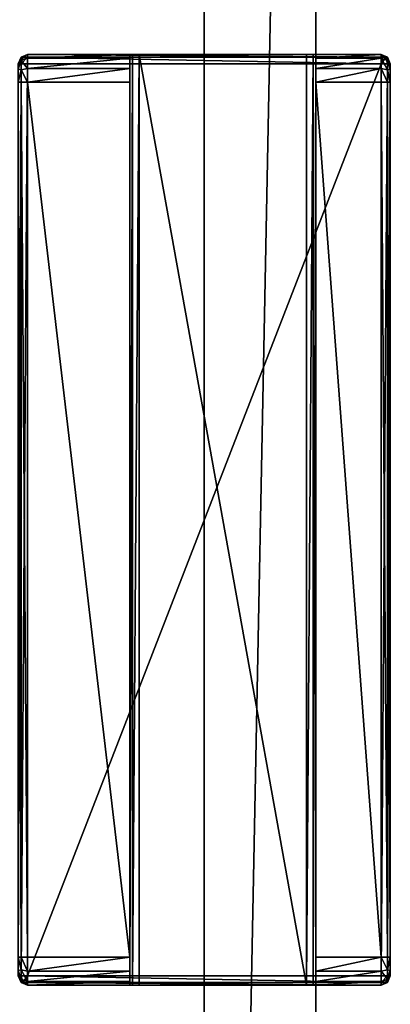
# Model space of a CAD drawing. Header units: metres. Extents: x 0 to 763, y -714 to 49.
# Tile 19 of 24: x 701 to 721, y -561 to -509. Entities that reach past the tile are written whole.
import ezdxf

# ---------------------------------------------------------------- set-up
doc = ezdxf.new("R2010")
doc.units = ezdxf.units.M

msp = doc.modelspace()

# ---------------------------------------------------------------- linework, layer by layer
at = {"layer": 'Y2A730'}
for points in [[(701.446289, -510.950378, 1997.853516), (701.549866, -510.596832, 1997.75), (701.299866, -510.950378, 1997.5)], [(701.549866, -510.596832, 1997.75), (701.446289, -510.596832, 1997.5), (701.299866, -510.950378, 1997.5)], [(701.446289, -510.596832, 1997.5), (701.446289, -510.596832, 1977.5), (701.299866, -510.950378, 1997.5)], [(701.446289, -510.596832, 1977.5), (701.299866, -510.950378, 1977.5), (701.299866, -510.950378, 1997.5)], [(701.446289, -510.596832, 1977.5), (701.446289, -510.778168, 1976.823242), (701.299866, -510.950378, 1977.5)], [(701.299866, -510.950378, 1977.5), (701.446289, -510.778168, 1976.823242), (701.299866, -511.243286, 1976.792847)], [(701.446289, -510.778168, 1976.823242), (701.446289, -511.273621, 1976.327759), (701.299866, -511.243286, 1976.792847)], [(701.549866, -510.596832, 1997.75), (701.799866, -510.450378, 1997.5), (701.446289, -510.596832, 1997.5)], [(701.799866, -510.450378, 1997.5), (701.799866, -510.450378, 1977.5), (701.446289, -510.596832, 1997.5)], [(701.799866, -510.450378, 1977.5), (701.446289, -510.596832, 1977.5), (701.446289, -510.596832, 1997.5)], [(701.799866, -510.651337, 1976.75), (701.446289, -510.596832, 1977.5), (701.799866, -510.450378, 1977.5)], [(701.799866, -510.950378, 1998), (701.799866, -510.596832, 1997.853516), (701.446289, -510.950378, 1997.853516)], [(701.799866, -510.596832, 1997.853516), (701.549866, -510.596832, 1997.75), (701.446289, -510.950378, 1997.853516)], [(701.446289, -510.778168, 1976.823242), (701.446289, -510.596832, 1977.5), (701.799866, -510.651337, 1976.75)], [(701.799866, -511.200378, 1976.200928), (701.446289, -510.778168, 1976.823242), (701.799866, -510.651337, 1976.75)], [(701.446289, -511.273621, 1976.327759), (701.446289, -510.778168, 1976.823242), (701.799866, -511.200378, 1976.200928)], [(701.799866, -510.450378, 1997.5), (701.549866, -510.596832, 1997.75), (701.799866, -510.596832, 1997.853516)], [(720.799866, -510.450378, 1997.5), (701.799866, -510.450378, 1997.5), (720.799866, -510.596832, 1997.853516)], [(701.799866, -510.450378, 1997.5), (701.799866, -510.596832, 1997.853516), (720.799866, -510.596832, 1997.853516)], [(707.799866, -510.450378, 1994), (701.799866, -510.450378, 1997.5), (716.799866, -510.450378, 1994)], [(701.799866, -510.450378, 1997.5), (720.799866, -510.450378, 1997.5), (716.799866, -510.450378, 1994)], [(707.446289, -510.450378, 1993.853516), (701.799866, -510.450378, 1997.5), (707.799866, -510.450378, 1994)], [(707.299866, -510.450378, 1993.5), (701.799866, -510.450378, 1997.5), (707.446289, -510.450378, 1993.853516)], [(701.799866, -510.450378, 1997.5), (707.299866, -510.450378, 1977.5), (701.799866, -510.450378, 1977.5)], [(707.299866, -510.450378, 1977.5), (701.799866, -510.450378, 1997.5), (707.299866, -510.450378, 1993.5)], [(701.799866, -510.450378, 1977.5), (707.299866, -510.450378, 1977.5), (701.799866, -510.651337, 1976.75)], [(707.299866, -510.450378, 1977.5), (707.299866, -510.651337, 1976.75), (701.799866, -510.651337, 1976.75)], [(720.799866, -510.596832, 1997.853516), (701.799866, -510.596832, 1997.853516), (720.799866, -510.950378, 1998)], [(701.799866, -510.596832, 1997.853516), (701.799866, -510.950378, 1998), (720.799866, -510.950378, 1998)], [(701.799866, -510.651337, 1976.75), (707.299866, -510.651337, 1976.75), (701.799866, -511.200378, 1976.200928)], [(707.299866, -510.651337, 1976.75), (707.299866, -511.200378, 1976.200928), (701.799866, -511.200378, 1976.200928)], [(707.446289, -560.450378, 1993.853516), (707.299866, -560.450378, 1993.5), (707.446289, -510.450378, 1993.853516)], [(707.299866, -560.450378, 1993.5), (707.299866, -510.450378, 1993.5), (707.446289, -510.450378, 1993.853516)], [(707.299866, -510.450378, 1977.5), (707.299866, -510.450378, 1993.5), (707.299866, -510.651337, 1976.75)], [(707.299866, -510.450378, 1993.5), (707.299866, -511.950378, 1976), (707.299866, -510.651337, 1976.75)], [(707.299866, -510.450378, 1993.5), (707.299866, -558.950378, 1976), (707.299866, -511.950378, 1976)], [(707.299866, -560.450378, 1993.5), (707.299866, -558.950378, 1976), (707.299866, -510.450378, 1993.5)], [(707.299866, -510.651337, 1976.75), (707.299866, -511.950378, 1976), (707.299866, -511.200378, 1976.200928)], [(707.799866, -560.450378, 1994), (707.446289, -560.450378, 1993.853516), (707.799866, -510.450378, 1994)], [(707.446289, -560.450378, 1993.853516), (707.446289, -510.450378, 1993.853516), (707.799866, -510.450378, 1994)], [(716.799866, -510.450378, 1994), (716.799866, -560.450378, 1994), (707.799866, -510.450378, 1994)], [(716.799866, -560.450378, 1994), (707.799866, -560.450378, 1994), (707.799866, -510.450378, 1994)], [(717.153381, -560.450378, 1993.853516), (716.799866, -560.450378, 1994), (717.153381, -510.450378, 1993.853516)], [(716.799866, -560.450378, 1994), (716.799866, -510.450378, 1994), (717.153381, -510.450378, 1993.853516)], [(716.799866, -510.450378, 1994), (720.799866, -510.450378, 1997.5), (717.153381, -510.450378, 1993.853516)], [(717.299866, -560.450378, 1993.5), (717.153381, -560.450378, 1993.853516), (717.299866, -510.450378, 1993.5)], [(717.153381, -560.450378, 1993.853516), (717.153381, -510.450378, 1993.853516), (717.299866, -510.450378, 1993.5)], [(717.153381, -510.450378, 1993.853516), (720.799866, -510.450378, 1997.5), (717.299866, -510.450378, 1993.5)], [(717.299866, -510.450378, 1977.5), (720.799866, -510.450378, 1977.5), (717.299866, -510.651337, 1976.75)], [(720.799866, -510.450378, 1977.5), (720.799866, -510.651337, 1976.75), (717.299866, -510.651337, 1976.75)], [(717.299866, -510.450378, 1977.5), (717.299866, -510.651337, 1976.75), (717.299866, -510.450378, 1993.5)], [(717.299866, -560.450378, 1993.5), (717.299866, -510.450378, 1993.5), (717.299866, -558.950378, 1976)], [(717.299866, -558.950378, 1976), (717.299866, -510.450378, 1993.5), (717.299866, -511.950378, 1976)], [(717.299866, -510.450378, 1993.5), (717.299866, -510.651337, 1976.75), (717.299866, -511.950378, 1976)], [(717.299866, -510.450378, 1977.5), (720.799866, -510.450378, 1997.5), (720.799866, -510.450378, 1977.5)], [(717.299866, -510.450378, 1993.5), (720.799866, -510.450378, 1997.5), (717.299866, -510.450378, 1977.5)], [(717.299866, -510.651337, 1976.75), (720.799866, -510.651337, 1976.75), (717.299866, -511.200378, 1976.200928)], [(720.799866, -510.651337, 1976.75), (720.799866, -511.200378, 1976.200928), (717.299866, -511.200378, 1976.200928)], [(717.299866, -511.950378, 1976), (717.299866, -510.651337, 1976.75), (717.299866, -511.200378, 1976.200928)], [(721.153381, -510.778168, 1976.823242), (720.799866, -510.450378, 1977.5), (721.153381, -510.596832, 1977.5)], [(720.799866, -510.450378, 1977.5), (721.153381, -510.778168, 1976.823242), (720.799866, -510.651337, 1976.75)], [(720.799866, -510.450378, 1997.5), (721.049866, -510.596832, 1997.75), (721.153381, -510.596832, 1997.5)], [(721.049866, -510.596832, 1997.75), (720.799866, -510.450378, 1997.5), (720.799866, -510.596832, 1997.853516)], [(720.799866, -510.450378, 1977.5), (720.799866, -510.450378, 1997.5), (721.153381, -510.596832, 1977.5)], [(720.799866, -510.450378, 1997.5), (721.153381, -510.596832, 1997.5), (721.153381, -510.596832, 1977.5)], [(721.153381, -510.950378, 1997.853516), (721.049866, -510.596832, 1997.75), (720.799866, -510.950378, 1998)], [(721.049866, -510.596832, 1997.75), (720.799866, -510.596832, 1997.853516), (720.799866, -510.950378, 1998)], [(721.153381, -510.778168, 1976.823242), (721.153381, -511.273621, 1976.327759), (720.799866, -510.651337, 1976.75)], [(720.799866, -510.651337, 1976.75), (721.153381, -511.273621, 1976.327759), (720.799866, -511.200378, 1976.200928)], [(721.153381, -510.596832, 1997.5), (721.049866, -510.596832, 1997.75), (721.153381, -510.950378, 1997.853516)], [(721.153381, -510.778168, 1976.823242), (721.153381, -510.596832, 1977.5), (721.299866, -510.950378, 1977.5)], [(721.299866, -510.950378, 1997.5), (721.153381, -510.596832, 1997.5), (721.153381, -510.950378, 1997.853516)], [(721.153381, -510.596832, 1977.5), (721.153381, -510.596832, 1997.5), (721.299866, -510.950378, 1977.5)], [(721.153381, -510.596832, 1997.5), (721.299866, -510.950378, 1997.5), (721.299866, -510.950378, 1977.5)], [(721.153381, -511.273621, 1976.327759), (721.153381, -510.778168, 1976.823242), (721.299866, -511.243286, 1976.792847)], [(721.299866, -511.243286, 1976.792847), (721.153381, -510.778168, 1976.823242), (721.299866, -510.950378, 1977.5)], [(701.446289, -559.950378, 1997.853516), (701.446289, -510.950378, 1997.853516), (701.299866, -559.950378, 1997.5)], [(701.446289, -510.950378, 1997.853516), (701.299866, -510.950378, 1997.5), (701.299866, -559.950378, 1997.5)], [(701.299866, -511.243286, 1976.792847), (701.446289, -511.273621, 1976.327759), (701.299866, -511.950378, 1976.5)], [(701.446289, -511.273621, 1976.327759), (701.446289, -511.950378, 1976.146484), (701.299866, -511.950378, 1976.5)], [(701.799866, -559.950378, 1998), (701.799866, -510.950378, 1998), (701.446289, -559.950378, 1997.853516)], [(701.799866, -510.950378, 1998), (701.446289, -510.950378, 1997.853516), (701.446289, -559.950378, 1997.853516)], [(701.799866, -511.950378, 1976), (701.446289, -511.273621, 1976.327759), (701.799866, -511.200378, 1976.200928)], [(701.446289, -511.273621, 1976.327759), (701.799866, -511.950378, 1976), (701.446289, -511.950378, 1976.146484)], [(720.799866, -559.950378, 1998), (720.799866, -510.950378, 1998), (701.799866, -559.950378, 1998)], [(720.799866, -510.950378, 1998), (701.799866, -510.950378, 1998), (701.799866, -559.950378, 1998)], [(701.799866, -511.200378, 1976.200928), (707.299866, -511.200378, 1976.200928), (701.799866, -511.950378, 1976)], [(707.299866, -511.200378, 1976.200928), (707.299866, -511.950378, 1976), (701.799866, -511.950378, 1976)], [(717.299866, -511.200378, 1976.200928), (720.799866, -511.200378, 1976.200928), (717.299866, -511.950378, 1976)], [(720.799866, -511.200378, 1976.200928), (720.799866, -511.950378, 1976), (717.299866, -511.950378, 1976)], [(721.153381, -559.950378, 1997.853516), (721.153381, -510.950378, 1997.853516), (720.799866, -559.950378, 1998)], [(721.153381, -510.950378, 1997.853516), (720.799866, -510.950378, 1998), (720.799866, -559.950378, 1998)], [(721.153381, -511.273621, 1976.327759), (721.153381, -511.950378, 1976.146484), (720.799866, -511.200378, 1976.200928)], [(720.799866, -511.200378, 1976.200928), (721.153381, -511.950378, 1976.146484), (720.799866, -511.950378, 1976)], [(721.299866, -559.950378, 1997.5), (721.299866, -510.950378, 1997.5), (721.153381, -559.950378, 1997.853516)], [(721.299866, -510.950378, 1997.5), (721.153381, -510.950378, 1997.853516), (721.153381, -559.950378, 1997.853516)], [(721.299866, -511.950378, 1976.5), (721.153381, -511.273621, 1976.327759), (721.299866, -511.243286, 1976.792847)], [(721.153381, -511.950378, 1976.146484), (721.153381, -511.273621, 1976.327759), (721.299866, -511.950378, 1976.5)], [(721.299866, -510.950378, 1997.5), (721.299866, -511.243286, 1976.792847), (721.299866, -510.950378, 1977.5)], [(721.299866, -511.243286, 1976.792847), (721.299866, -510.950378, 1997.5), (721.299866, -511.950378, 1976.5)], [(721.299866, -510.950378, 1997.5), (721.299866, -559.950378, 1997.5), (721.299866, -511.950378, 1976.5)], [(701.299866, -558.950378, 1976.5), (701.299866, -511.950378, 1976.5), (701.446289, -558.950378, 1976.146484)], [(701.299866, -511.950378, 1976.5), (701.446289, -511.950378, 1976.146484), (701.446289, -558.950378, 1976.146484)], [(701.446289, -558.950378, 1976.146484), (701.446289, -511.950378, 1976.146484), (701.799866, -558.950378, 1976)], [(701.446289, -511.950378, 1976.146484), (701.799866, -511.950378, 1976), (701.799866, -558.950378, 1976)], [(707.299866, -511.950378, 1976), (707.299866, -558.950378, 1976), (701.799866, -511.950378, 1976)], [(707.299866, -558.950378, 1976), (701.799866, -558.950378, 1976), (701.799866, -511.950378, 1976)], [(720.799866, -511.950378, 1976), (720.799866, -558.950378, 1976), (717.299866, -511.950378, 1976)], [(720.799866, -558.950378, 1976), (717.299866, -558.950378, 1976), (717.299866, -511.950378, 1976)], [(720.799866, -558.950378, 1976), (720.799866, -511.950378, 1976), (721.153381, -558.950378, 1976.146484)], [(720.799866, -511.950378, 1976), (721.153381, -511.950378, 1976.146484), (721.153381, -558.950378, 1976.146484)], [(721.153381, -558.950378, 1976.146484), (721.153381, -511.950378, 1976.146484), (721.299866, -558.950378, 1976.5)], [(721.153381, -511.950378, 1976.146484), (721.299866, -511.950378, 1976.5), (721.299866, -558.950378, 1976.5)], [(721.299866, -511.950378, 1976.5), (721.299866, -559.950378, 1997.5), (721.299866, -558.950378, 1976.5)], [(701.446289, -558.950378, 1976.146484), (701.446289, -559.627136, 1976.327759), (701.299866, -558.950378, 1976.5)], [(701.299866, -558.950378, 1976.5), (701.446289, -559.627136, 1976.327759), (701.299866, -559.657471, 1976.792847)], [(701.446289, -559.627136, 1976.327759), (701.446289, -558.950378, 1976.146484), (701.799866, -559.700378, 1976.200928)], [(701.799866, -559.700378, 1976.200928), (701.446289, -558.950378, 1976.146484), (701.799866, -558.950378, 1976)], [(701.799866, -558.950378, 1976), (707.299866, -558.950378, 1976), (701.799866, -559.700378, 1976.200928)], [(707.299866, -558.950378, 1976), (707.299866, -559.700378, 1976.200928), (701.799866, -559.700378, 1976.200928)], [(707.299866, -560.450378, 1977.5), (707.299866, -558.950378, 1976), (707.299866, -560.450378, 1993.5)], [(707.299866, -558.950378, 1976), (707.299866, -560.249451, 1976.75), (707.299866, -559.700378, 1976.200928)], [(707.299866, -560.249451, 1976.75), (707.299866, -558.950378, 1976), (707.299866, -560.450378, 1977.5)], [(717.299866, -558.950378, 1976), (720.799866, -558.950378, 1976), (717.299866, -559.700378, 1976.200928)], [(720.799866, -558.950378, 1976), (720.799866, -559.700378, 1976.200928), (717.299866, -559.700378, 1976.200928)], [(717.299866, -559.700378, 1976.200928), (717.299866, -560.249451, 1976.75), (717.299866, -558.950378, 1976)], [(717.299866, -560.249451, 1976.75), (717.299866, -560.450378, 1993.5), (717.299866, -558.950378, 1976)], [(721.153381, -559.627136, 1976.327759), (720.799866, -558.950378, 1976), (721.153381, -558.950378, 1976.146484)], [(720.799866, -558.950378, 1976), (721.153381, -559.627136, 1976.327759), (720.799866, -559.700378, 1976.200928)], [(721.299866, -559.657471, 1976.792847), (721.153381, -559.627136, 1976.327759), (721.299866, -558.950378, 1976.5)], [(721.153381, -559.627136, 1976.327759), (721.153381, -558.950378, 1976.146484), (721.299866, -558.950378, 1976.5)], [(721.299866, -559.950378, 1997.5), (721.299866, -559.950378, 1977.5), (721.299866, -558.950378, 1976.5)], [(721.299866, -558.950378, 1976.5), (721.299866, -559.950378, 1977.5), (721.299866, -559.657471, 1976.792847)], [(701.446289, -559.627136, 1976.327759), (701.446289, -560.12262, 1976.823242), (701.299866, -559.657471, 1976.792847)], [(701.299866, -559.657471, 1976.792847), (701.446289, -560.12262, 1976.823242), (701.299866, -559.950378, 1977.5)], [(701.299866, -559.950378, 1997.5), (701.446289, -560.303955, 1997.5), (701.446289, -559.950378, 1997.853516)], [(701.446289, -560.12262, 1976.823242), (701.446289, -560.303955, 1977.5), (701.299866, -559.950378, 1977.5)], [(701.299866, -559.950378, 1997.5), (701.299866, -559.950378, 1977.5), (701.446289, -560.303955, 1997.5)], [(701.299866, -559.950378, 1977.5), (701.446289, -560.303955, 1977.5), (701.446289, -560.303955, 1997.5)], [(701.446289, -560.12262, 1976.823242), (701.446289, -559.627136, 1976.327759), (701.799866, -560.249451, 1976.75)], [(701.799866, -560.249451, 1976.75), (701.446289, -559.627136, 1976.327759), (701.799866, -559.700378, 1976.200928)], [(701.446289, -560.303955, 1997.5), (701.549866, -560.303955, 1997.75), (701.446289, -559.950378, 1997.853516)], [(701.446289, -559.950378, 1997.853516), (701.549866, -560.303955, 1997.75), (701.799866, -559.950378, 1998)], [(701.446289, -560.12262, 1976.823242), (701.799866, -560.450378, 1977.5), (701.446289, -560.303955, 1977.5)], [(701.799866, -560.450378, 1977.5), (701.446289, -560.12262, 1976.823242), (701.799866, -560.249451, 1976.75)], [(701.549866, -560.303955, 1997.75), (701.799866, -560.303955, 1997.853516), (701.799866, -559.950378, 1998)], [(701.799866, -559.700378, 1976.200928), (707.299866, -559.700378, 1976.200928), (701.799866, -560.249451, 1976.75)], [(707.299866, -559.700378, 1976.200928), (707.299866, -560.249451, 1976.75), (701.799866, -560.249451, 1976.75)], [(720.799866, -559.950378, 1998), (701.799866, -559.950378, 1998), (720.799866, -560.303955, 1997.853516)], [(701.799866, -559.950378, 1998), (701.799866, -560.303955, 1997.853516), (720.799866, -560.303955, 1997.853516)], [(717.299866, -559.700378, 1976.200928), (720.799866, -559.700378, 1976.200928), (717.299866, -560.249451, 1976.75)], [(720.799866, -559.700378, 1976.200928), (720.799866, -560.249451, 1976.75), (717.299866, -560.249451, 1976.75)], [(721.153381, -559.627136, 1976.327759), (721.153381, -560.12262, 1976.823242), (720.799866, -559.700378, 1976.200928)], [(720.799866, -559.700378, 1976.200928), (721.153381, -560.12262, 1976.823242), (720.799866, -560.249451, 1976.75)], [(720.799866, -559.950378, 1998), (720.799866, -560.303955, 1997.853516), (721.153381, -559.950378, 1997.853516)], [(720.799866, -560.303955, 1997.853516), (721.049866, -560.303955, 1997.75), (721.153381, -559.950378, 1997.853516)], [(721.153381, -560.12262, 1976.823242), (721.153381, -560.303955, 1977.5), (720.799866, -560.249451, 1976.75)], [(721.153381, -559.950378, 1997.853516), (721.049866, -560.303955, 1997.75), (721.299866, -559.950378, 1997.5)], [(721.049866, -560.303955, 1997.75), (721.153381, -560.303955, 1997.5), (721.299866, -559.950378, 1997.5)], [(721.153381, -560.12262, 1976.823242), (721.153381, -559.627136, 1976.327759), (721.299866, -559.657471, 1976.792847)], [(721.299866, -559.950378, 1977.5), (721.153381, -560.12262, 1976.823242), (721.299866, -559.657471, 1976.792847)], [(721.153381, -560.303955, 1977.5), (721.153381, -560.12262, 1976.823242), (721.299866, -559.950378, 1977.5)], [(721.299866, -559.950378, 1977.5), (721.299866, -559.950378, 1997.5), (721.153381, -560.303955, 1977.5)], [(721.299866, -559.950378, 1997.5), (721.153381, -560.303955, 1997.5), (721.153381, -560.303955, 1977.5)], [(701.799866, -560.450378, 1997.5), (701.549866, -560.303955, 1997.75), (701.446289, -560.303955, 1997.5)], [(701.446289, -560.303955, 1997.5), (701.446289, -560.303955, 1977.5), (701.799866, -560.450378, 1997.5)], [(701.446289, -560.303955, 1977.5), (701.799866, -560.450378, 1977.5), (701.799866, -560.450378, 1997.5)], [(701.549866, -560.303955, 1997.75), (701.799866, -560.450378, 1997.5), (701.799866, -560.303955, 1997.853516)], [(701.799866, -560.249451, 1976.75), (707.299866, -560.249451, 1976.75), (701.799866, -560.450378, 1977.5)], [(707.299866, -560.249451, 1976.75), (707.299866, -560.450378, 1977.5), (701.799866, -560.450378, 1977.5)], [(720.799866, -560.303955, 1997.853516), (701.799866, -560.303955, 1997.853516), (720.799866, -560.450378, 1997.5)], [(701.799866, -560.303955, 1997.853516), (701.799866, -560.450378, 1997.5), (720.799866, -560.450378, 1997.5)], [(701.799866, -560.450378, 1977.5), (707.299866, -560.450378, 1977.5), (701.799866, -560.450378, 1997.5)], [(707.299866, -560.450378, 1977.5), (707.299866, -560.450378, 1993.5), (701.799866, -560.450378, 1997.5)], [(707.446289, -560.450378, 1993.853516), (701.799866, -560.450378, 1997.5), (707.299866, -560.450378, 1993.5)], [(707.799866, -560.450378, 1994), (701.799866, -560.450378, 1997.5), (707.446289, -560.450378, 1993.853516)], [(720.799866, -560.450378, 1997.5), (701.799866, -560.450378, 1997.5), (716.799866, -560.450378, 1994)], [(716.799866, -560.450378, 1994), (701.799866, -560.450378, 1997.5), (707.799866, -560.450378, 1994)], [(717.153381, -560.450378, 1993.853516), (720.799866, -560.450378, 1997.5), (716.799866, -560.450378, 1994)], [(717.299866, -560.450378, 1993.5), (720.799866, -560.450378, 1997.5), (717.153381, -560.450378, 1993.853516)], [(717.299866, -560.249451, 1976.75), (720.799866, -560.249451, 1976.75), (717.299866, -560.450378, 1977.5)], [(720.799866, -560.249451, 1976.75), (720.799866, -560.450378, 1977.5), (717.299866, -560.450378, 1977.5)], [(717.299866, -560.450378, 1993.5), (717.299866, -560.249451, 1976.75), (717.299866, -560.450378, 1977.5)], [(717.299866, -560.450378, 1977.5), (720.799866, -560.450378, 1997.5), (717.299866, -560.450378, 1993.5)], [(720.799866, -560.450378, 1977.5), (720.799866, -560.450378, 1997.5), (717.299866, -560.450378, 1977.5)], [(720.799866, -560.249451, 1976.75), (721.153381, -560.303955, 1977.5), (720.799866, -560.450378, 1977.5)], [(721.153381, -560.303955, 1977.5), (721.153381, -560.303955, 1997.5), (720.799866, -560.450378, 1977.5)], [(721.153381, -560.303955, 1997.5), (720.799866, -560.450378, 1997.5), (720.799866, -560.450378, 1977.5)], [(720.799866, -560.450378, 1997.5), (721.049866, -560.303955, 1997.75), (720.799866, -560.303955, 1997.853516)], [(721.049866, -560.303955, 1997.75), (720.799866, -560.450378, 1997.5), (721.153381, -560.303955, 1997.5)]]:
    msp.add_3dface(points, dxfattribs=at)
at = {"layer": 'Y2A73012'}
for points in [[(711.299866, -383.299591, 3), (711.299866, -690.299561, 3), (711.299866, -383.299591, 1994)], [(711.299866, -690.299561, 3), (711.299866, -690.299561, 1994), (711.299866, -383.299591, 1994)], [(711.299866, -383.299591, 3), (717.299866, -383.299591, 3), (711.299866, -690.299561, 3)], [(717.299866, -383.299591, 3), (717.299866, -690.299561, 3), (711.299866, -690.299561, 3)], [(711.299866, -383.299591, 1994), (711.299866, -690.299561, 1994), (717.299866, -383.299591, 1994)], [(711.299866, -690.299561, 1994), (717.299866, -690.299561, 1994), (717.299866, -383.299591, 1994)], [(717.299866, -690.299561, 3), (717.299866, -383.299591, 3), (717.299866, -690.299561, 1994)], [(717.299866, -383.299591, 3), (717.299866, -383.299591, 1994), (717.299866, -690.299561, 1994)]]:
    msp.add_3dface(points, dxfattribs=at)

doc.saveas('drawing.dxf')
